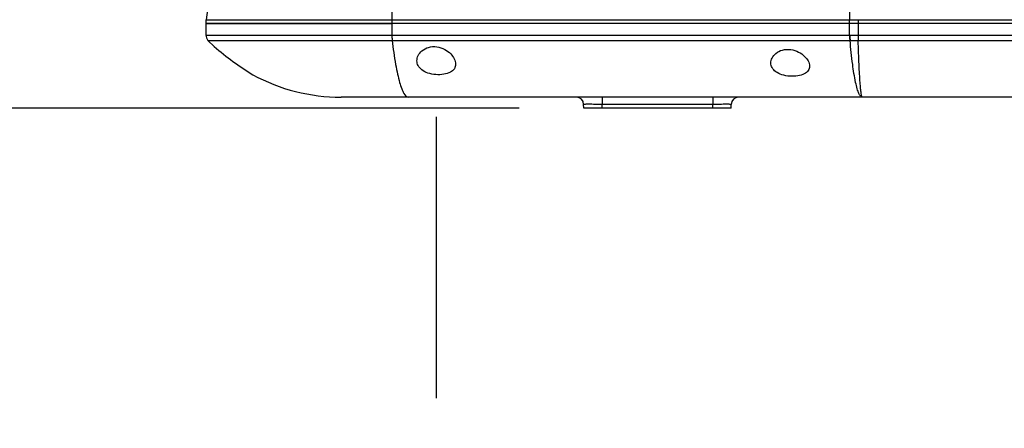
# Model space of a CAD drawing. Header units: millimetres. Extents: x 0 to 1249, y 0 to 420.
# Tile 16 of 104: x 67.13 to 84.93, y 267.08 to 274.46. Entities that reach past the tile are written whole.
import ezdxf

# ---------------------------------------------------------------- set-up
doc = ezdxf.new("R2010")
doc.units = ezdxf.units.MM
doc.header["$LTSCALE"] = 32.67
doc.linetypes.add('CENTER', pattern=[0.6, 0.375, -0.075, 0.075, -0.075])
doc.linetypes.add('PHANTOM', pattern=[0.8, 0.45, -0.05, 0.1, -0.05, 0.1, -0.05])
doc.layers.get('0').update_dxf_attribs({"linetype": 'CONTINUOUS'})
for name, color, linetype in [('AXIS', 7, 'CONTINUOUS'), ('CRV2', 7, 'CONTINUOUS'), ('DRAFT', 7, 'CONTINUOUS'), ('DRIV_DIM', 7, 'CONTINUOUS'), ('HOLE', 7, 'CONTINUOUS'), ('ROUND', 7, 'CONTINUOUS'), ('SURF', 7, 'CONTINUOUS')]:
    doc.layers.add(name, color=color, linetype=linetype)
doc.styles.get("Standard").update_dxf_attribs({"font": 'txt', "width": 0.8})
doc.dimstyles.new('DIMSTYLE_3', dxfattribs={"dimtxt": 3.8, "dimasz": 1.8, "dimexe": 2, "dimexo": 1.5, "dimgap": 0.95, "dimtad": 1, "dimdec": 3, "dimlfac": 15, "dimdsep": 46, "dimtxsty": 'STANDARD', "dimblk": 'OPEN', "dimblk1": 'OPEN', "dimblk2": 'OPEN', "dimcen": 0.09, "dimadec": 0, "dimazin": 0, "dimtp": 0.001, "dimtm": 0.001, "dimtfac": 1, "dimtdec": 3, "dimtofl": 0, "dimtmove": 0, "dimatfit": 3, "dimldrblk": 'OPEN', "dimfxl": 1, "dimtolj": 1, "dimarcsym": 0})
doc.dimstyles.new('DIMSTYLE_6', dxfattribs={"dimtxt": 3.8, "dimasz": 1.8, "dimexe": 2, "dimexo": 1.5, "dimgap": 1.9, "dimtad": 1, "dimdec": 3, "dimlfac": 15, "dimdsep": 46, "dimtxsty": 'STANDARD', "dimblk": 'OPEN', "dimblk1": 'OPEN', "dimblk2": 'OPEN', "dimcen": 0.09, "dimadec": 0, "dimazin": 0, "dimtp": 0.5, "dimtm": 0.5, "dimtfac": 1, "dimtdec": 3, "dimtofl": 0, "dimtmove": 0, "dimatfit": 3, "dimldrblk": 'OPEN', "dimfxl": 1, "dimtolj": 1, "dimarcsym": 0})

# ---------------------------------------------------------------- blocks, each defined once
blk = doc.blocks.new('_OPEN')
at = {"color": 0, "linetype": 'BYBLOCK'}
for p, q in [((0, 0), (-1, 0.342)), ((-1, -0.342), (0, 0)), ((-1, 0), (0, 0))]:
    blk.add_line(p, q, dxfattribs=at)
blk = doc.blocks.new('*D23')
at = {"layer": 'DRIV_DIM', "color": 2, "linetype": 'CONTINUOUS'}
for p, q in [((49.398, 287.124), (49.398, 297.669)), ((49.398, 297.669), (49.398, 279.991)), ((76.162, 287.124), (47.398, 287.124)), ((49.398, 268.858), (49.398, 279.991)), ((76.162, 272.858), (47.398, 272.858)), ((49.398, 272.858), (49.398, 268.858))]:
    blk.add_line(p, q, dxfattribs=at)
at = {"layer": 'DRIV_DIM', "color": 2, "linetype": 'CONTINUOUS', "xscale": 1.8, "yscale": 1.8, "zscale": 1.8}
for p, rotation in [((49.398, 287.124), 270), ((49.398, 272.858), 90)]:
    blk.add_blockref('_OPEN', p, dxfattribs=dict(at, rotation=rotation))
blk = doc.blocks.new('*D25')
at = {"layer": 'DRIV_DIM', "color": 2, "linetype": 'CONTINUOUS'}
blk.add_line((231.397, 261.758), (238.162, 260.566), dxfattribs=at)
for points in [[(18.76, 278.196), (18.13, 279.991), (17.529, 278.186)], [(236.471, 259.031), (236.192, 260.913), (235.26, 259.255)]]:
    blk.add_lwpolyline(points, dxfattribs=at)
for start, end in [(180, 265), (265, 350)]:
    blk.add_arc((127.995, 279.991), 109.866, start, end, dxfattribs=at)

msp = doc.modelspace()

# ---------------------------------------------------------------- linework, layer by layer
at = {"color": 7, "linetype": 'CONTINUOUS'}
for p, q in [((70.49548, 274.457533), (70.49548, 274.177129)), ((73.860409, 274.390866), (70.49548, 274.390866)), ((70.495485, 274.457533), (73.860409, 274.457533))]:
    msp.add_line(p, q, dxfattribs=at)
at = {"color": 9, "linetype": 'CONTINUOUS'}
msp.add_line((73.860409, 274.457533), (73.860409, 274.390866), dxfattribs=at)
at = {"layer": 'AXIS', "color": 7, "linetype": 'CENTER'}
msp.add_line((74.662147, 292.303978), (74.662147, 267.61916), dxfattribs=at)
at = {"layer": 'CRV2', "color": 4, "linetype": 'PHANTOM'}
for radius in [103.497035, 95.497035]:
    msp.add_arc((127.99548, 279.990866), radius, 10, 350, dxfattribs=at)
at = {"layer": 'DRAFT', "color": 7, "linetype": 'CONTINUOUS'}
for p, q in [((70.704316, 276.124199), (70.503512, 274.457533)), ((70.49548, 274.390866), (73.860409, 274.390866))]:
    msp.add_line(p, q, dxfattribs=at)
at = {"layer": 'HOLE', "color": 7, "linetype": 'CONTINUOUS'}
msp.add_arc((74.147632, 278.051936), 5.37651, 229.3542656, 238.5882892, dxfattribs=at)
for points, knots in [([(74.312147, 273.714696), (74.312147, 273.746883), (74.33045, 273.816482), (74.403692, 273.906421), (74.523333, 273.970478), (74.673327, 273.979529), (74.814838, 273.929176), (74.945609, 273.831034), (75.012147, 273.721872), (75.012147, 273.653252)], [0, 0, 0, 0, 0.0980728, 0.210566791, 0.344798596, 0.499766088, 0.654259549, 0.790920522, 1, 1, 1, 1]), ([(80.712147, 273.675291), (80.712147, 273.70637), (80.730953, 273.774014), (80.80508, 273.860067), (80.924364, 273.920356), (81.072389, 273.928874), (81.213161, 273.881592), (81.34372, 273.788748), (81.412147, 273.683041), (81.412147, 273.616389)], [0, 0, 0, 0, 0.096420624, 0.208446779, 0.343571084, 0.499939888, 0.655812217, 0.793216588, 1, 1, 1, 1]), ([(75.012147, 273.653252), (75.012147, 273.62545), (74.994789, 273.56382), (74.911755, 273.497837), (74.792247, 273.464333), (74.652355, 273.460447), (74.514983, 273.486843), (74.401985, 273.54119), (74.328344, 273.620431), (74.312147, 273.684928), (74.312147, 273.714696)], [0, 0, 0, 0, 0.091632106, 0.197212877, 0.333977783, 0.495067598, 0.654646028, 0.791040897, 0.901887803, 1, 1, 1, 1]), ([(81.412147, 273.616389), (81.412147, 273.589522), (81.394039, 273.529431), (81.310542, 273.467086), (81.192001, 273.435467), (81.053083, 273.431717), (80.916478, 273.456576), (80.803623, 273.507929), (80.728966, 273.583578), (80.712147, 273.646485), (80.712147, 273.675291)], [0, 0, 0, 0, 0.089805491, 0.195133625, 0.332867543, 0.495160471, 0.656032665, 0.793339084, 0.903714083, 1, 1, 1, 1])]:
    msp.add_open_spline(points, degree=3, knots=knots, dxfattribs=at)
at = {"layer": 'ROUND', "color": 9, "linetype": 'CONTINUOUS'}
for p, q in [((73.86139, 274.457518), (73.885692, 276.10825)), ((82.14661, 275.876399), (82.136126, 274.457525)), ((73.860409, 274.390866), (73.860409, 274.177129)), ((82.135051, 274.177129), (82.135051, 274.457533)), ((82.297974, 274.08489), (82.297974, 274.457533)), ((70.49548, 274.177129), (82.141328, 274.177115)), ((70.532534, 274.08489), (82.145228, 274.084875)), ((82.291652, 274.177115), (93.79548, 274.177129)), ((82.292284, 274.084875), (93.79548, 274.08489)), ((77.660196, 273.057533), (77.660196, 272.92769)), ((79.664098, 273.057533), (79.664098, 272.92769)), ((77.662033, 272.857533), (77.660196, 272.92769)), ((79.664098, 272.92769), (77.660196, 272.92769)), ((79.662261, 272.857533), (79.664098, 272.92769))]:
    msp.add_line(p, q, dxfattribs=at)
at = {"layer": 'ROUND', "color": 7, "linetype": 'CONTINUOUS'}
for p, q in [((73.860409, 274.457533), (94.462147, 274.457533)), ((94.462147, 274.390866), (73.860409, 274.390866)), ((93.79548, 273.057533), (74.159052, 273.057533)), ((77.328814, 272.857533), (77.326977, 272.92769)), ((79.99548, 272.857533), (77.328814, 272.857533)), ((79.99548, 272.857533), (79.997317, 272.92769))]:
    msp.add_line(p, q, dxfattribs=at)
for centre, start, end in [((70.628814, 274.177129), 180, 223.7722019), ((77.193689, 272.924199), 1.5, 90), ((80.130605, 272.924199), 90, 178.5)]:
    msp.add_arc(centre, 0.133333, start, end, dxfattribs=at)
at = {"layer": 'ROUND', "color": 9, "linetype": 'CONTINUOUS'}
for centre, radius, start, end in [((82.21649, 290.994771), 16.817825, 269.7439326, 270.2560677), ((82.218756, 286.260161), 12.175509, 269.653986, 270.3460131), ((105.361222, 274.289114), 23.069841, 180.2781595, 180.50725)]:
    msp.add_arc(centre, radius, start, end, dxfattribs=at)
for points, knots in [([(73.860409, 274.177129), (73.860409, 274.168691), (73.860789, 274.137907), (73.862337, 274.107092), (73.864936, 274.08489)], [0, 0, 0, 0, 0.274024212, 1, 1, 1, 1]), ([(73.864936, 274.08489), (73.881986, 273.939245), (73.90985, 273.734328), (73.958997, 273.481283), (73.994631, 273.334604), (74.033075, 273.216276), (74.073686, 273.122959), (74.123735, 273.057533), (74.159052, 273.057533)], [0, 0, 0, 0, 0.40237091, 0.567368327, 0.706282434, 0.818227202, 0.903091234, 1, 1, 1, 1]), ([(82.135051, 274.177129), (82.135051, 274.168691), (82.135432, 274.137907), (82.13698, 274.107092), (82.139579, 274.08489)], [0, 0, 0, 0, 0.274024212, 1, 1, 1, 1]), ([(82.141328, 274.177115), (82.141286, 274.168677), (82.141501, 274.137901), (82.142836, 274.107091), (82.145228, 274.084875)], [0, 0, 0, 0, 0.274102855, 1, 1, 1, 1]), ([(82.36609, 273.057533), (82.354375, 273.057536), (82.32603, 273.079014), (82.299736, 273.133542), (82.270317, 273.218361), (82.229221, 273.39272), (82.184214, 273.68519), (82.158014, 273.93943), (82.145228, 274.084875)], [0, 0, 0, 0, 0.032853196, 0.088101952, 0.171282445, 0.283187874, 0.590519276, 1, 1, 1, 1]), ([(82.36609, 273.057533), (82.363866, 273.057535), (82.358892, 273.06406), (82.35215, 273.085855), (82.343171, 273.136295), (82.33419, 273.219328), (82.324787, 273.335453), (82.315836, 273.482191), (82.307241, 273.658632), (82.299213, 273.862792), (82.294543, 274.007984), (82.292284, 274.084875)], [0, 0, 0, 0, 0.006454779, 0.019707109, 0.069677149, 0.151345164, 0.264115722, 0.406926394, 0.578368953, 0.776724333, 1, 1, 1, 1]), ([(77.660196, 272.92769), (77.617683, 272.928134), (77.555954, 272.928668), (77.477417, 272.929049), (77.427511, 272.929186), (77.386735, 272.92903), (77.358698, 272.929003), (77.342528, 272.928464), (77.333936, 272.928654), (77.330366, 272.927677), (77.326963, 272.928232), (77.326977, 272.92769)], [0, 0, 0, 0, 0.382702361, 0.555608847, 0.707153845, 0.831499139, 0.92386592, 0.956901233, 0.980723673, 0.995115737, 1, 1, 1, 1]), ([(79.997317, 272.92769), (79.997331, 272.928232), (79.993928, 272.927677), (79.99036, 272.928653), (79.981768, 272.928464), (79.9656, 272.929003), (79.937563, 272.92903), (79.896789, 272.929186), (79.846884, 272.929049), (79.768345, 272.928668), (79.706613, 272.928134), (79.664098, 272.92769)], [0, 0, 0, 0, 0.004883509, 0.019273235, 0.043092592, 0.076124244, 0.168486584, 0.292827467, 0.444369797, 0.617274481, 1, 1, 1, 1])]:
    msp.add_open_spline(points, degree=3, knots=knots, dxfattribs=at)
at = {"layer": 'SURF', "color": 7, "linetype": 'CONTINUOUS'}
for p, q in [((70.532534, 274.08489), (70.64548, 273.972501)), ((74.159052, 273.057533), (72.939521, 273.057533))]:
    msp.add_line(p, q, dxfattribs=at)
msp.add_arc((72.939521, 276.390866), 3.333333, 241.4313029, 270, dxfattribs=at)

# ---------------------------------------------------------------- dimensions: what is measured, and where the dimension line sits
at = {"layer": 'DRIV_DIM', "color": 2, "linetype": 'CONTINUOUS'}
dim = msp.add_linear_dim(base=(49.397774, 287.124199), p1=(77.662033, 272.857533), p2=(77.662033, 287.124199), angle=90, dimstyle='DIMSTYLE_3', dxfattribs=at)
dim.commit()
dim.dimension.update_dxf_attribs({"geometry": '*D23', "text_midpoint": (49.397774, 288.549087), "dimtype": 160})
dim = msp.add_angular_dim_2l(base=(118.420033, 170.542999), line1=((20.7282, 279.990866), (19.62954, 279.990866)), line2=((228.838195, 262.209575), (229.920163, 262.018794)), dimstyle='DIMSTYLE_6', override={"dimtad": 2}, dxfattribs=at)
dim.commit()
dim.dimension.update_dxf_attribs({"geometry": '*D25', "text_midpoint": (112.920978, 171.164012), "dimtype": 162})

doc.saveas('drawing.dxf')
